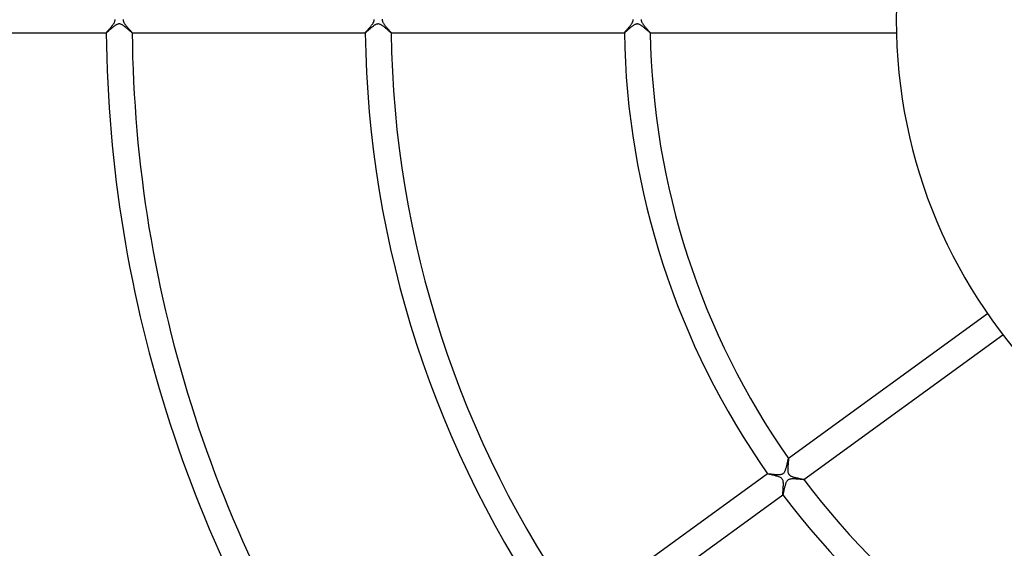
# Model space of a CAD drawing. Header units: millimetres. Extents: x -660 to 660, y -630 to 630.
# Tile 63 of 131: x -215 to -63, y -82 to 0. Entities that reach past the tile are written whole.
import ezdxf

# ---------------------------------------------------------------- set-up
doc = ezdxf.new("R2010")
doc.units = ezdxf.units.MM
doc.layers.add('HIDDEN', color=7, linetype='Continuous')
doc.layers.add('THICK', color=7, linetype='Continuous')

msp = doc.modelspace()

# ---------------------------------------------------------------- linework, layer by layer
at = {"layer": 'HIDDEN'}
for p, q in [((-201.42, -1.52), (-201.47, -1.56)), ((-201.37, -1.47), (-201.42, -1.52)), ((-201.31, -1.42), (-201.37, -1.47)), ((-201.25, -1.37), (-201.31, -1.42)), ((-201.2, -1.32), (-201.25, -1.37)), ((-201.14, -1.28), (-201.2, -1.32)), ((-201.08, -1.23), (-201.14, -1.28)), ((-201.03, -1.18), (-201.08, -1.23)), ((-200.97, -1.13), (-201.03, -1.18)), ((-200.91, -1.09), (-200.97, -1.13)), ((-200.86, -1.05), (-200.91, -1.09)), ((-200.8, -1), (-200.86, -1.05)), ((-200.75, -0.96), (-200.8, -1)), ((-200.69, -0.92), (-200.75, -0.96)), ((-200.64, -0.88), (-200.69, -0.92)), ((-200.59, -0.85), (-200.64, -0.88)), ((-200.54, -0.81), (-200.59, -0.85)), ((-200.48, -0.78), (-200.54, -0.81)), ((-200.42, -0.75), (-200.48, -0.78)), ((-200.35, -0.71), (-200.42, -0.75)), ((-200.29, -0.69), (-200.35, -0.71)), ((-200.22, -0.66), (-200.29, -0.69)), ((-200.15, -0.64), (-200.22, -0.66)), ((-200.09, -0.63), (-200.15, -0.64)), ((-200.02, -0.62), (-200.09, -0.63)), ((-199.95, -0.63), (-200.02, -0.62)), ((-199.88, -0.63), (-199.95, -0.63)), ((-199.81, -0.65), (-199.88, -0.63)), ((-199.72, -0.68), (-199.81, -0.65)), ((-199.63, -0.72), (-199.72, -0.68)), ((-199.53, -0.77), (-199.63, -0.72)), ((-199.42, -0.84), (-199.53, -0.77)), ((-199.32, -0.91), (-199.42, -0.84)), ((-199.21, -0.99), (-199.32, -0.91)), ((-199.1, -1.08), (-199.21, -0.99)), ((-198.98, -1.17), (-199.1, -1.08)), ((-198.87, -1.26), (-198.98, -1.17)), ((-198.77, -1.35), (-198.87, -1.26)), ((-198.66, -1.44), (-198.77, -1.35)), ((-198.56, -1.53), (-198.66, -1.44)), ((-161.37, -1.47), (-161.44, -1.53)), ((-161.3, -1.41), (-161.37, -1.47)), ((-161.23, -1.35), (-161.3, -1.41)), ((-161.16, -1.29), (-161.23, -1.35)), ((-161.09, -1.23), (-161.16, -1.29)), ((-161.01, -1.17), (-161.09, -1.23)), ((-160.94, -1.11), (-161.01, -1.17)), ((-160.87, -1.05), (-160.94, -1.11)), ((-160.79, -1), (-160.87, -1.05)), ((-160.72, -0.94), (-160.79, -1)), ((-160.65, -0.89), (-160.72, -0.94)), ((-160.57, -0.84), (-160.65, -0.89)), ((-160.5, -0.79), (-160.57, -0.84)), ((-160.42, -0.75), (-160.5, -0.79)), ((-160.35, -0.71), (-160.42, -0.75)), ((-160.27, -0.68), (-160.35, -0.71)), ((-160.2, -0.65), (-160.27, -0.68)), ((-160.12, -0.64), (-160.2, -0.65)), ((-160.04, -0.63), (-160.12, -0.64)), ((-159.96, -0.63), (-160.04, -0.63)), ((-159.87, -0.64), (-159.96, -0.63)), ((-159.79, -0.66), (-159.87, -0.64)), ((-159.71, -0.69), (-159.79, -0.66)), ((-159.63, -0.72), (-159.71, -0.69)), ((-159.55, -0.76), (-159.63, -0.72)), ((-159.47, -0.81), (-159.55, -0.76)), ((-159.39, -0.86), (-159.47, -0.81)), ((-159.31, -0.92), (-159.39, -0.86)), ((-159.23, -0.98), (-159.31, -0.92)), ((-159.14, -1.04), (-159.23, -0.98)), ((-159.06, -1.1), (-159.14, -1.04)), ((-158.97, -1.17), (-159.06, -1.1)), ((-158.89, -1.24), (-158.97, -1.17)), ((-158.8, -1.32), (-158.89, -1.24)), ((-158.72, -1.39), (-158.8, -1.32)), ((-158.63, -1.46), (-158.72, -1.39)), ((-158.55, -1.53), (-158.63, -1.46)), ((-121.4, -1.5), (-121.46, -1.56)), ((-121.32, -1.44), (-121.4, -1.5)), ((-121.25, -1.37), (-121.32, -1.44)), ((-121.18, -1.31), (-121.25, -1.37)), ((-121.1, -1.25), (-121.18, -1.31)), ((-121.03, -1.18), (-121.1, -1.25)), ((-120.96, -1.12), (-121.03, -1.18)), ((-120.88, -1.06), (-120.96, -1.12)), ((-120.81, -1.01), (-120.88, -1.06)), ((-120.73, -0.95), (-120.81, -1.01)), ((-120.66, -0.9), (-120.73, -0.95)), ((-120.59, -0.85), (-120.66, -0.9)), ((-120.52, -0.8), (-120.59, -0.85)), ((-120.44, -0.76), (-120.52, -0.8)), ((-120.37, -0.72), (-120.44, -0.76)), ((-120.29, -0.69), (-120.37, -0.72)), ((-120.21, -0.66), (-120.29, -0.69)), ((-120.13, -0.64), (-120.21, -0.66)), ((-120.05, -0.63), (-120.13, -0.64)), ((-119.96, -0.63), (-120.05, -0.63)), ((-119.88, -0.64), (-119.96, -0.63)), ((-119.8, -0.65), (-119.88, -0.64)), ((-119.72, -0.68), (-119.8, -0.65)), ((-119.64, -0.72), (-119.72, -0.68)), ((-119.56, -0.76), (-119.64, -0.72)), ((-119.48, -0.8), (-119.56, -0.76)), ((-119.39, -0.86), (-119.48, -0.8)), ((-119.31, -0.91), (-119.39, -0.86)), ((-119.23, -0.97), (-119.31, -0.91)), ((-119.14, -1.04), (-119.23, -0.97)), ((-119.06, -1.1), (-119.14, -1.04)), ((-118.97, -1.17), (-119.06, -1.1)), ((-118.89, -1.24), (-118.97, -1.17)), ((-118.81, -1.31), (-118.89, -1.24)), ((-118.73, -1.38), (-118.81, -1.31)), ((-118.65, -1.45), (-118.73, -1.38)), ((-118.57, -1.52), (-118.65, -1.45)), ((-118.49, -1.58), (-118.57, -1.52)), ((-201.99, -2), (-201.99, -2)), ((-201.99, -2), (-201.99, -2)), ((-201.99, -2), (-201.99, -2)), ((-201.99, -2), (-201.99, -2)), ((-201.99, -2), (-201.99, -2)), ((-201.99, -2), (-201.99, -2)), ((-201.98, -2), (-201.99, -2)), ((-201.97, -1.99), (-201.98, -2)), ((-201.95, -1.98), (-201.97, -1.99)), ((-201.93, -1.97), (-201.95, -1.98)), ((-201.91, -1.95), (-201.93, -1.97)), ((-201.88, -1.92), (-201.91, -1.95)), ((-201.85, -1.9), (-201.88, -1.92)), ((-201.82, -1.87), (-201.85, -1.9)), ((-201.79, -1.84), (-201.82, -1.87)), ((-201.75, -1.81), (-201.79, -1.84)), ((-201.71, -1.77), (-201.75, -1.81)), ((-201.66, -1.73), (-201.71, -1.77)), ((-201.62, -1.69), (-201.66, -1.73)), ((-201.57, -1.65), (-201.62, -1.69)), ((-201.52, -1.61), (-201.57, -1.65)), ((-201.47, -1.56), (-201.52, -1.61)), ((-198.47, -1.61), (-198.56, -1.53)), ((-198.38, -1.68), (-198.47, -1.61)), ((-198.3, -1.75), (-198.38, -1.68)), ((-198.23, -1.82), (-198.3, -1.75)), ((-198.16, -1.87), (-198.23, -1.82)), ((-198.11, -1.92), (-198.16, -1.87)), ((-198.06, -1.95), (-198.11, -1.92)), ((-198.03, -1.98), (-198.06, -1.95)), ((-198.01, -1.99), (-198.03, -1.98)), ((-197.99, -2), (-198.01, -1.99)), ((-197.99, -2), (-197.99, -2)), ((-197.99, -2), (-197.99, -2)), ((-197.99, -2), (-197.99, -2)), ((-197.99, -2), (-197.99, -2)), ((-197.99, -2), (-197.99, -2)), ((-197.99, -2), (-197.99, -2)), ((-161.99, -2), (-161.99, -2)), ((-161.99, -2), (-161.99, -2)), ((-161.99, -2), (-161.99, -2)), ((-161.99, -2), (-161.99, -2)), ((-161.99, -2), (-161.99, -2)), ((-161.99, -2), (-161.99, -2)), ((-161.98, -2), (-161.99, -2)), ((-161.96, -1.99), (-161.98, -2)), ((-161.95, -1.98), (-161.96, -1.99)), ((-161.92, -1.96), (-161.95, -1.98)), ((-161.89, -1.93), (-161.92, -1.96)), ((-161.86, -1.9), (-161.89, -1.93)), ((-161.82, -1.87), (-161.86, -1.9)), ((-161.78, -1.83), (-161.82, -1.87)), ((-161.73, -1.79), (-161.78, -1.83)), ((-161.68, -1.75), (-161.73, -1.79)), ((-161.62, -1.7), (-161.68, -1.75)), ((-161.56, -1.64), (-161.62, -1.7)), ((-161.5, -1.59), (-161.56, -1.64)), ((-161.44, -1.53), (-161.5, -1.59)), ((-158.47, -1.6), (-158.55, -1.53)), ((-158.4, -1.67), (-158.47, -1.6)), ((-158.33, -1.73), (-158.4, -1.67)), ((-158.26, -1.78), (-158.33, -1.73)), ((-158.2, -1.84), (-158.26, -1.78)), ((-158.14, -1.88), (-158.2, -1.84)), ((-158.1, -1.92), (-158.14, -1.88)), ((-158.06, -1.96), (-158.1, -1.92)), ((-158.02, -1.98), (-158.06, -1.96)), ((-158, -1.99), (-158.02, -1.98)), ((-157.99, -2), (-158, -1.99)), ((-157.99, -2), (-157.99, -2)), ((-157.99, -2), (-157.99, -2)), ((-157.99, -2), (-157.99, -2)), ((-157.99, -2), (-157.99, -2)), ((-157.99, -2), (-157.99, -2)), ((-157.99, -2), (-157.99, -2)), ((-121.98, -2), (-121.98, -2)), ((-121.98, -2), (-121.98, -2)), ((-121.98, -2), (-121.98, -2)), ((-121.98, -2), (-121.98, -2)), ((-121.98, -2), (-121.98, -2)), ((-121.98, -2), (-121.98, -2)), ((-121.97, -2), (-121.98, -2)), ((-121.96, -1.99), (-121.97, -2)), ((-121.94, -1.97), (-121.96, -1.99)), ((-121.91, -1.95), (-121.94, -1.97)), ((-121.88, -1.93), (-121.91, -1.95)), ((-121.84, -1.89), (-121.88, -1.93)), ((-121.8, -1.86), (-121.84, -1.89)), ((-121.75, -1.82), (-121.8, -1.86)), ((-121.7, -1.77), (-121.75, -1.82)), ((-121.65, -1.72), (-121.7, -1.77)), ((-121.59, -1.67), (-121.65, -1.72)), ((-121.53, -1.62), (-121.59, -1.67)), ((-121.46, -1.56), (-121.53, -1.62)), ((-118.42, -1.64), (-118.49, -1.58)), ((-118.35, -1.7), (-118.42, -1.64)), ((-118.28, -1.76), (-118.35, -1.7)), ((-118.22, -1.81), (-118.28, -1.76)), ((-118.17, -1.86), (-118.22, -1.81)), ((-118.12, -1.9), (-118.17, -1.86)), ((-118.08, -1.93), (-118.12, -1.9)), ((-118.04, -1.96), (-118.08, -1.93)), ((-118.02, -1.98), (-118.04, -1.96)), ((-118, -2), (-118.02, -1.98)), ((-117.99, -2), (-118, -2)), ((-117.98, -2), (-117.99, -2)), ((-117.98, -2), (-117.98, -2)), ((-117.98, -2), (-117.98, -2)), ((-117.98, -2), (-117.98, -2)), ((-117.98, -2), (-117.98, -2)), ((-117.98, -2), (-117.98, -2)), ((-96.82, -68.49), (-96.8, -68.4)), ((-96.8, -68.4), (-96.78, -68.31)), ((-96.78, -68.31), (-96.76, -68.23)), ((-96.76, -68.23), (-96.74, -68.15)), ((-96.74, -68.15), (-96.72, -68.08)), ((-96.72, -68.08), (-96.71, -68.02)), ((-96.71, -68.02), (-96.69, -67.95)), ((-96.69, -67.95), (-96.68, -67.9)), ((-96.68, -67.9), (-96.67, -67.85)), ((-96.67, -67.85), (-96.66, -67.81)), ((-96.66, -67.81), (-96.65, -67.78)), ((-96.65, -67.78), (-96.64, -67.76)), ((-96.64, -67.76), (-96.63, -67.74)), ((-96.63, -67.73), (-96.63, -67.73)), ((-96.63, -67.73), (-96.63, -67.73)), ((-96.63, -67.73), (-96.63, -67.73)), ((-96.63, -67.73), (-96.63, -67.73)), ((-96.63, -67.73), (-96.62, -67.73)), ((-96.63, -67.74), (-96.63, -67.73)), ((-96.62, -67.73), (-96.62, -67.73)), ((-97.38, -69.97), (-97.32, -69.91)), ((-97.32, -69.91), (-97.27, -69.84)), ((-97.27, -69.84), (-97.22, -69.76)), ((-97.22, -69.76), (-97.18, -69.68)), ((-97.18, -69.68), (-97.14, -69.6)), ((-97.14, -69.6), (-97.11, -69.52)), ((-97.11, -69.52), (-97.08, -69.43)), ((-97.08, -69.43), (-97.05, -69.35)), ((-97.05, -69.35), (-97.02, -69.26)), ((-97.02, -69.26), (-96.99, -69.16)), ((-96.99, -69.16), (-96.96, -69.07)), ((-96.96, -69.07), (-96.94, -68.97)), ((-96.94, -68.97), (-96.91, -68.87)), ((-96.91, -68.87), (-96.89, -68.77)), ((-96.89, -68.77), (-96.86, -68.68)), ((-96.86, -68.68), (-96.84, -68.58)), ((-96.84, -68.58), (-96.82, -68.49)), ((-99.86, -70.08), (-99.86, -70.08)), ((-99.86, -70.08), (-99.86, -70.08)), ((-99.86, -70.08), (-99.86, -70.08)), ((-99.86, -70.08), (-99.86, -70.08)), ((-99.86, -70.08), (-99.86, -70.08)), ((-99.86, -70.08), (-99.86, -70.08)), ((-99.86, -70.08), (-99.85, -70.08)), ((-99.85, -70.08), (-99.82, -70.08)), ((-99.82, -70.08), (-99.77, -70.08)), ((-99.77, -70.08), (-99.71, -70.08)), ((-99.71, -70.08), (-99.64, -70.09)), ((-99.64, -70.09), (-99.56, -70.1)), ((-99.56, -70.1), (-99.47, -70.1)), ((-99.47, -70.1), (-99.37, -70.11)), ((-99.37, -70.11), (-99.26, -70.13)), ((-99.26, -70.13), (-99.15, -70.14)), ((-99.15, -70.14), (-99.03, -70.15)), ((-99.03, -70.15), (-98.91, -70.16)), ((-98.91, -70.16), (-98.79, -70.17)), ((-98.79, -70.17), (-98.66, -70.18)), ((-98.66, -70.18), (-98.54, -70.19)), ((-98.54, -70.19), (-98.42, -70.19)), ((-98.42, -70.19), (-98.3, -70.19)), ((-98.3, -70.19), (-98.19, -70.2)), ((-98.19, -70.2), (-98.08, -70.19)), ((-98.08, -70.19), (-97.97, -70.19)), ((-97.97, -70.19), (-97.87, -70.18)), ((-97.87, -70.18), (-97.77, -70.16)), ((-97.77, -70.16), (-97.67, -70.14)), ((-97.67, -70.14), (-97.58, -70.1)), ((-97.58, -70.1), (-97.51, -70.07)), ((-97.51, -70.07), (-97.44, -70.02)), ((-97.44, -70.02), (-97.38, -69.97)), ((-97.02, -71.46), (-97.05, -71.55)), ((-96.98, -71.38), (-97.02, -71.46)), ((-96.94, -71.3), (-96.98, -71.38)), ((-96.89, -71.22), (-96.94, -71.3)), ((-96.84, -71.15), (-96.89, -71.22)), ((-96.78, -71.1), (-96.84, -71.15)), ((-96.73, -71.05), (-96.78, -71.1)), ((-96.67, -71.01), (-96.73, -71.05)), ((-96.6, -70.97), (-96.67, -71.01)), ((-96.52, -70.94), (-96.6, -70.97)), ((-96.44, -70.92), (-96.52, -70.94)), ((-96.36, -70.9), (-96.44, -70.92)), ((-96.27, -70.89), (-96.36, -70.9)), ((-96.18, -70.88), (-96.27, -70.89)), ((-96.1, -70.87), (-96.18, -70.88)), ((-96.01, -70.87), (-96.1, -70.87)), ((-95.92, -70.87), (-96.01, -70.87)), ((-95.83, -70.87), (-95.92, -70.87)), ((-95.73, -70.87), (-95.83, -70.87)), ((-95.64, -70.88), (-95.73, -70.87)), ((-95.54, -70.88), (-95.64, -70.88)), ((-95.44, -70.89), (-95.54, -70.88)), ((-95.34, -70.89), (-95.44, -70.89)), ((-95.24, -70.9), (-95.34, -70.89)), ((-95.14, -70.91), (-95.24, -70.9)), ((-95.04, -70.92), (-95.14, -70.91)), ((-94.95, -70.92), (-95.04, -70.92)), ((-94.86, -70.93), (-94.95, -70.92)), ((-94.77, -70.94), (-94.86, -70.93)), ((-94.69, -70.95), (-94.77, -70.94)), ((-94.62, -70.95), (-94.69, -70.95)), ((-94.55, -70.96), (-94.62, -70.95)), ((-94.48, -70.96), (-94.55, -70.96)), ((-94.43, -70.97), (-94.48, -70.96)), ((-94.38, -70.97), (-94.43, -70.97)), ((-94.34, -70.97), (-94.38, -70.97)), ((-94.31, -70.97), (-94.34, -70.97)), ((-94.29, -70.97), (-94.31, -70.97)), ((-94.28, -70.97), (-94.29, -70.97)), ((-94.28, -70.96), (-94.28, -70.97)), ((-94.28, -70.97), (-94.28, -70.97)), ((-94.28, -70.97), (-94.28, -70.97)), ((-94.28, -70.97), (-94.28, -70.97)), ((-94.28, -70.97), (-94.28, -70.97)), ((-94.28, -70.97), (-94.28, -70.97)), ((-97.41, -72.91), (-97.42, -72.99)), ((-97.39, -72.83), (-97.41, -72.91)), ((-97.37, -72.74), (-97.39, -72.83)), ((-97.35, -72.65), (-97.37, -72.74)), ((-97.33, -72.55), (-97.35, -72.65)), ((-97.3, -72.45), (-97.33, -72.55)), ((-97.28, -72.35), (-97.3, -72.45)), ((-97.25, -72.24), (-97.28, -72.35)), ((-97.23, -72.14), (-97.25, -72.24)), ((-97.2, -72.03), (-97.23, -72.14)), ((-97.17, -71.93), (-97.2, -72.03)), ((-97.15, -71.83), (-97.17, -71.93)), ((-97.12, -71.73), (-97.15, -71.83)), ((-97.09, -71.64), (-97.12, -71.73)), ((-97.05, -71.55), (-97.09, -71.64)), ((-97.5, -73.31), (-97.51, -73.32)), ((-97.51, -73.32), (-97.51, -73.32)), ((-97.51, -73.32), (-97.51, -73.32)), ((-97.51, -73.32), (-97.51, -73.32)), ((-97.51, -73.32), (-97.51, -73.32)), ((-97.51, -73.32), (-97.51, -73.32)), ((-97.51, -73.32), (-97.51, -73.32)), ((-97.49, -73.26), (-97.5, -73.29)), ((-97.5, -73.29), (-97.5, -73.31)), ((-97.48, -73.22), (-97.49, -73.26)), ((-97.47, -73.18), (-97.48, -73.22)), ((-97.45, -73.12), (-97.47, -73.18)), ((-97.44, -73.06), (-97.45, -73.12)), ((-97.42, -72.99), (-97.44, -73.06))]:
    msp.add_line(p, q, dxfattribs=at)
at = {"layer": 'THICK'}
for p, q in [((-200.62, 0), (-200.63, 0.07)), ((-199.37, 0.06), (-199.38, 0)), ((-199.38, 0), (-199.37, -0.05)), ((-160.62, 0), (-160.63, 0.07)), ((-160.63, -0.07), (-160.62, 0)), ((-159.37, 0.09), (-159.38, 0)), ((-120.62, 0), (-120.63, 0.05)), ((-119.37, 0.05), (-119.38, 0)), ((-119.38, 0), (-119.37, -0.05)), ((-201.65, -1.58), (-201.59, -1.51)), ((-201.59, -1.51), (-201.53, -1.44)), ((-201.53, -1.44), (-201.46, -1.37)), ((-201.46, -1.37), (-201.39, -1.29)), ((-201.39, -1.29), (-201.32, -1.21)), ((-201.32, -1.21), (-201.25, -1.12)), ((-201.25, -1.12), (-201.18, -1.03)), ((-201.18, -1.03), (-201.11, -0.94)), ((-201.11, -0.94), (-201.04, -0.85)), ((-201.04, -0.85), (-200.97, -0.76)), ((-200.97, -0.76), (-200.9, -0.67)), ((-200.9, -0.67), (-200.84, -0.58)), ((-200.84, -0.58), (-200.79, -0.49)), ((-200.79, -0.49), (-200.74, -0.4)), ((-200.74, -0.4), (-200.7, -0.31)), ((-200.7, -0.31), (-200.66, -0.23)), ((-200.66, -0.23), (-200.64, -0.15)), ((-200.64, -0.15), (-200.63, -0.07)), ((-200.63, -0.07), (-200.62, 0)), ((-199.37, -0.05), (-199.37, -0.11)), ((-199.37, -0.11), (-199.36, -0.16)), ((-199.36, -0.16), (-199.34, -0.22)), ((-199.34, -0.22), (-199.32, -0.28)), ((-199.32, -0.28), (-199.29, -0.35)), ((-199.29, -0.35), (-199.25, -0.42)), ((-199.25, -0.42), (-199.21, -0.5)), ((-199.21, -0.5), (-199.16, -0.58)), ((-199.16, -0.58), (-199.1, -0.66)), ((-199.1, -0.66), (-199.04, -0.75)), ((-199.04, -0.75), (-198.98, -0.83)), ((-198.98, -0.83), (-198.91, -0.92)), ((-198.91, -0.92), (-198.83, -1.01)), ((-198.83, -1.01), (-198.76, -1.1)), ((-198.76, -1.1), (-198.69, -1.18)), ((-198.69, -1.18), (-198.61, -1.27)), ((-198.61, -1.27), (-198.54, -1.35)), ((-198.54, -1.35), (-198.47, -1.43)), ((-198.47, -1.43), (-198.4, -1.51)), ((-198.4, -1.51), (-198.34, -1.59)), ((-161.6, -1.53), (-161.54, -1.46)), ((-161.54, -1.46), (-161.49, -1.4)), ((-161.49, -1.4), (-161.43, -1.33)), ((-161.43, -1.33), (-161.37, -1.26)), ((-161.37, -1.26), (-161.31, -1.19)), ((-161.31, -1.19), (-161.25, -1.12)), ((-161.25, -1.12), (-161.19, -1.05)), ((-161.19, -1.05), (-161.13, -0.98)), ((-161.13, -0.98), (-161.08, -0.91)), ((-161.08, -0.91), (-161.03, -0.84)), ((-161.03, -0.84), (-160.97, -0.77)), ((-160.97, -0.77), (-160.93, -0.7)), ((-160.93, -0.7), (-160.88, -0.64)), ((-160.88, -0.64), (-160.84, -0.57)), ((-160.84, -0.57), (-160.79, -0.5)), ((-160.79, -0.5), (-160.75, -0.43)), ((-160.75, -0.43), (-160.72, -0.36)), ((-160.72, -0.36), (-160.68, -0.29)), ((-160.68, -0.29), (-160.66, -0.21)), ((-160.66, -0.21), (-160.64, -0.14)), ((-160.64, -0.14), (-160.63, -0.07)), ((-159.38, 0), (-159.37, -0.06)), ((-159.37, -0.06), (-159.37, -0.11)), ((-159.37, -0.11), (-159.35, -0.17)), ((-159.35, -0.17), (-159.33, -0.24)), ((-159.33, -0.24), (-159.31, -0.31)), ((-159.31, -0.31), (-159.27, -0.38)), ((-159.27, -0.38), (-159.23, -0.45)), ((-159.23, -0.45), (-159.19, -0.53)), ((-159.19, -0.53), (-159.14, -0.6)), ((-159.14, -0.6), (-159.09, -0.68)), ((-159.09, -0.68), (-159.04, -0.75)), ((-159.04, -0.75), (-158.98, -0.83)), ((-158.98, -0.83), (-158.92, -0.9)), ((-158.92, -0.9), (-158.86, -0.98)), ((-158.86, -0.98), (-158.8, -1.05)), ((-158.8, -1.05), (-158.73, -1.13)), ((-158.73, -1.13), (-158.67, -1.2)), ((-158.67, -1.2), (-158.61, -1.27)), ((-158.61, -1.27), (-158.55, -1.35)), ((-158.55, -1.35), (-158.48, -1.42)), ((-158.48, -1.42), (-158.42, -1.48)), ((-158.42, -1.48), (-158.37, -1.55)), ((-121.62, -1.56), (-121.56, -1.48)), ((-121.56, -1.48), (-121.49, -1.4)), ((-121.49, -1.4), (-121.42, -1.32)), ((-121.42, -1.32), (-121.35, -1.24)), ((-121.35, -1.24), (-121.27, -1.15)), ((-121.27, -1.15), (-121.2, -1.06)), ((-121.2, -1.06), (-121.12, -0.97)), ((-121.12, -0.97), (-121.05, -0.87)), ((-121.05, -0.87), (-120.98, -0.78)), ((-120.98, -0.78), (-120.92, -0.69)), ((-120.92, -0.69), (-120.86, -0.61)), ((-120.86, -0.61), (-120.8, -0.52)), ((-120.8, -0.52), (-120.75, -0.43)), ((-120.75, -0.43), (-120.71, -0.35)), ((-120.71, -0.35), (-120.68, -0.28)), ((-120.68, -0.28), (-120.66, -0.21)), ((-120.66, -0.21), (-120.64, -0.15)), ((-120.64, -0.15), (-120.63, -0.1)), ((-120.63, -0.05), (-120.62, 0)), ((-120.63, -0.1), (-120.63, -0.05)), ((-119.37, -0.05), (-119.37, -0.11)), ((-119.37, -0.11), (-119.36, -0.16)), ((-119.36, -0.16), (-119.34, -0.22)), ((-119.34, -0.22), (-119.32, -0.28)), ((-119.32, -0.28), (-119.29, -0.36)), ((-119.29, -0.36), (-119.24, -0.44)), ((-119.24, -0.44), (-119.19, -0.52)), ((-119.19, -0.52), (-119.14, -0.61)), ((-119.14, -0.61), (-119.08, -0.7)), ((-119.08, -0.7), (-119.01, -0.79)), ((-119.01, -0.79), (-118.94, -0.87)), ((-118.94, -0.87), (-118.87, -0.96)), ((-118.87, -0.96), (-118.8, -1.05)), ((-118.8, -1.05), (-118.72, -1.14)), ((-118.72, -1.14), (-118.65, -1.23)), ((-118.65, -1.23), (-118.57, -1.31)), ((-118.57, -1.31), (-118.5, -1.4)), ((-118.5, -1.4), (-118.43, -1.48)), ((-118.43, -1.48), (-118.36, -1.55)), ((-237.99, -2), (-201.99, -2)), ((-201.99, -1.99), (-201.98, -1.97)), ((-201.99, -2), (-201.99, -1.99)), ((-201.98, -1.97), (-201.96, -1.95)), ((-201.96, -1.95), (-201.94, -1.93)), ((-201.94, -1.93), (-201.91, -1.89)), ((-201.91, -1.89), (-201.88, -1.85)), ((-201.88, -1.85), (-201.84, -1.81)), ((-201.84, -1.81), (-201.8, -1.76)), ((-201.8, -1.76), (-201.75, -1.7)), ((-201.75, -1.7), (-201.7, -1.64)), ((-201.7, -1.64), (-201.65, -1.58)), ((-198.34, -1.59), (-198.27, -1.66)), ((-198.27, -1.66), (-198.21, -1.72)), ((-198.21, -1.72), (-198.16, -1.79)), ((-198.16, -1.79), (-198.11, -1.84)), ((-198.11, -1.84), (-198.07, -1.89)), ((-198.07, -1.89), (-198.04, -1.93)), ((-198.04, -1.93), (-198.01, -1.96)), ((-198.01, -1.96), (-198, -1.98)), ((-198, -1.98), (-197.99, -2)), ((-197.99, -2), (-161.99, -2)), ((-161.99, -2), (-161.98, -1.99)), ((-161.98, -1.99), (-161.97, -1.97)), ((-161.97, -1.97), (-161.96, -1.95)), ((-161.96, -1.95), (-161.94, -1.92)), ((-161.94, -1.92), (-161.91, -1.89)), ((-161.91, -1.89), (-161.88, -1.85)), ((-161.88, -1.85), (-161.84, -1.8)), ((-161.84, -1.8), (-161.8, -1.76)), ((-161.8, -1.76), (-161.75, -1.7)), ((-161.75, -1.7), (-161.7, -1.65)), ((-161.7, -1.65), (-161.65, -1.59)), ((-161.65, -1.59), (-161.6, -1.53)), ((-158.37, -1.55), (-158.31, -1.61)), ((-158.31, -1.61), (-158.26, -1.67)), ((-158.26, -1.67), (-158.21, -1.72)), ((-158.21, -1.72), (-158.17, -1.77)), ((-158.17, -1.77), (-158.13, -1.82)), ((-158.13, -1.82), (-158.09, -1.86)), ((-158.09, -1.86), (-158.06, -1.9)), ((-158.06, -1.9), (-158.03, -1.93)), ((-158.03, -1.93), (-158.01, -1.96)), ((-158.01, -1.96), (-158, -1.98)), ((-158, -1.98), (-157.99, -1.99)), ((-157.99, -1.99), (-157.99, -2)), ((-157.99, -2), (-121.98, -2)), ((-121.98, -1.99), (-121.97, -1.97)), ((-121.98, -2), (-121.98, -1.99)), ((-121.97, -1.97), (-121.95, -1.94)), ((-121.95, -1.94), (-121.92, -1.9)), ((-121.92, -1.9), (-121.88, -1.86)), ((-121.88, -1.86), (-121.84, -1.81)), ((-121.84, -1.81), (-121.79, -1.75)), ((-121.79, -1.75), (-121.74, -1.69)), ((-121.74, -1.69), (-121.68, -1.63)), ((-121.68, -1.63), (-121.62, -1.56)), ((-118.36, -1.55), (-118.3, -1.62)), ((-118.3, -1.62), (-118.24, -1.69)), ((-118.24, -1.69), (-118.18, -1.75)), ((-118.18, -1.75), (-118.13, -1.81)), ((-118.13, -1.81), (-118.09, -1.86)), ((-118.09, -1.86), (-118.05, -1.9)), ((-118.05, -1.9), (-118.02, -1.94)), ((-118.02, -1.94), (-118, -1.97)), ((-118, -1.97), (-117.99, -1.99)), ((-117.99, -1.99), (-117.98, -2)), ((-117.99, -2), (-79.97, -2)), ((-65.88, -45.39), (-96.63, -67.73)), ((-94.28, -70.97), (-63.53, -48.63)), ((-96.67, -68.34), (-96.68, -68.45)), ((-96.66, -68.23), (-96.67, -68.34)), ((-96.65, -68.13), (-96.66, -68.23)), ((-96.64, -68.04), (-96.65, -68.13)), ((-96.63, -67.95), (-96.64, -68.04)), ((-96.62, -67.82), (-96.63, -67.88)), ((-96.63, -67.88), (-96.63, -67.95)), ((-96.62, -67.73), (-96.62, -67.75)), ((-96.62, -67.75), (-96.62, -67.78)), ((-96.62, -67.78), (-96.62, -67.82)), ((-96.73, -69.06), (-96.74, -69.18)), ((-96.74, -69.18), (-96.74, -69.3)), ((-96.74, -69.3), (-96.74, -69.42)), ((-96.74, -69.42), (-96.74, -69.53)), ((-96.74, -69.53), (-96.74, -69.64)), ((-96.74, -69.64), (-96.73, -69.74)), ((-96.72, -68.94), (-96.73, -69.06)), ((-96.73, -69.74), (-96.71, -69.84)), ((-96.71, -68.81), (-96.72, -68.94)), ((-96.7, -68.69), (-96.71, -68.81)), ((-96.71, -69.84), (-96.69, -69.92)), ((-96.69, -68.57), (-96.7, -68.69)), ((-96.68, -68.45), (-96.69, -68.57)), ((-96.69, -69.92), (-96.67, -69.98)), ((-99.86, -70.08), (-128.99, -91.25)), ((-99.85, -70.09), (-99.86, -70.08)), ((-99.81, -70.11), (-99.85, -70.09)), ((-99.75, -70.12), (-99.81, -70.11)), ((-99.68, -70.14), (-99.75, -70.12)), ((-99.59, -70.16), (-99.68, -70.14)), ((-99.49, -70.19), (-99.59, -70.16)), ((-99.37, -70.21), (-99.49, -70.19)), ((-99.24, -70.24), (-99.37, -70.21)), ((-99.1, -70.28), (-99.24, -70.24)), ((-98.96, -70.31), (-99.1, -70.28)), ((-98.81, -70.35), (-98.96, -70.31)), ((-98.66, -70.39), (-98.81, -70.35)), ((-98.52, -70.43), (-98.66, -70.39)), ((-98.38, -70.47), (-98.52, -70.43)), ((-98.24, -70.51), (-98.38, -70.47)), ((-98.11, -70.56), (-98.24, -70.51)), ((-97.99, -70.61), (-98.11, -70.56)), ((-97.87, -70.66), (-97.99, -70.61)), ((-97.78, -70.72), (-97.87, -70.66)), ((-97.7, -70.78), (-97.78, -70.72)), ((-97.64, -70.84), (-97.7, -70.78)), ((-97.59, -70.9), (-97.64, -70.84)), ((-97.54, -70.97), (-97.59, -70.9)), ((-97.51, -71.05), (-97.54, -70.97)), ((-97.48, -71.13), (-97.51, -71.05)), ((-97.46, -71.21), (-97.48, -71.13)), ((-97.44, -71.29), (-97.46, -71.21)), ((-97.43, -71.37), (-97.44, -71.29)), ((-97.43, -71.44), (-97.43, -71.37)), ((-97.42, -71.5), (-97.43, -71.44)), ((-96.67, -69.98), (-96.65, -70.04)), ((-96.65, -70.04), (-96.63, -70.09)), ((-96.63, -70.09), (-96.6, -70.13)), ((-96.6, -70.13), (-96.57, -70.18)), ((-96.57, -70.18), (-96.54, -70.21)), ((-96.54, -70.21), (-96.5, -70.25)), ((-96.5, -70.25), (-96.47, -70.28)), ((-96.47, -70.28), (-96.43, -70.32)), ((-96.43, -70.32), (-96.38, -70.35)), ((-96.38, -70.35), (-96.32, -70.39)), ((-96.32, -70.39), (-96.25, -70.43)), ((-96.25, -70.43), (-96.17, -70.46)), ((-96.17, -70.46), (-96.09, -70.49)), ((-96.09, -70.49), (-96.01, -70.53)), ((-96.01, -70.53), (-95.92, -70.56)), ((-95.92, -70.56), (-95.83, -70.58)), ((-95.83, -70.58), (-95.74, -70.61)), ((-95.74, -70.61), (-95.65, -70.64)), ((-95.65, -70.64), (-95.55, -70.66)), ((-95.55, -70.66), (-95.45, -70.69)), ((-95.45, -70.69), (-95.36, -70.71)), ((-95.36, -70.71), (-95.26, -70.73)), ((-95.26, -70.73), (-95.16, -70.76)), ((-95.16, -70.76), (-95.07, -70.78)), ((-95.07, -70.78), (-94.98, -70.8)), ((-94.98, -70.8), (-94.89, -70.82)), ((-94.89, -70.82), (-94.8, -70.84)), ((-94.8, -70.84), (-94.72, -70.85)), ((-94.72, -70.85), (-94.65, -70.87)), ((-94.65, -70.87), (-94.58, -70.89)), ((-94.58, -70.89), (-94.51, -70.9)), ((-94.51, -70.9), (-94.45, -70.91)), ((-94.45, -70.91), (-94.4, -70.92)), ((-94.4, -70.92), (-94.36, -70.94)), ((-94.36, -70.94), (-94.33, -70.94)), ((-94.33, -70.94), (-94.3, -70.95)), ((-94.3, -70.95), (-94.28, -70.96)), ((-94.28, -70.96), (-94.28, -70.96)), ((-97.5, -72.98), (-97.49, -72.92)), ((-97.5, -73.03), (-97.5, -72.98)), ((-97.49, -72.86), (-97.48, -72.8)), ((-97.49, -72.92), (-97.49, -72.86)), ((-97.48, -72.74), (-97.47, -72.68)), ((-97.48, -72.8), (-97.48, -72.74)), ((-97.47, -72.61), (-97.46, -72.54)), ((-97.47, -72.68), (-97.47, -72.61)), ((-97.46, -72.47), (-97.45, -72.39)), ((-97.46, -72.54), (-97.46, -72.47)), ((-97.45, -72.39), (-97.44, -72.32)), ((-97.44, -72.25), (-97.43, -72.17)), ((-97.44, -72.32), (-97.44, -72.25)), ((-97.43, -72.01), (-97.42, -71.94)), ((-97.43, -72.09), (-97.43, -72.01)), ((-97.43, -72.17), (-97.43, -72.09)), ((-97.42, -71.57), (-97.42, -71.5)), ((-97.42, -71.64), (-97.42, -71.57)), ((-97.42, -71.71), (-97.42, -71.64)), ((-97.42, -71.79), (-97.42, -71.71)), ((-97.42, -71.86), (-97.42, -71.79)), ((-97.42, -71.94), (-97.42, -71.86)), ((-126.64, -94.48), (-97.51, -73.32)), ((-97.52, -73.23), (-97.51, -73.2)), ((-97.52, -73.26), (-97.52, -73.23)), ((-97.52, -73.28), (-97.52, -73.26)), ((-97.52, -73.3), (-97.52, -73.28)), ((-97.52, -73.31), (-97.52, -73.3)), ((-97.51, -73.32), (-97.52, -73.31)), ((-97.51, -73.08), (-97.5, -73.03)), ((-97.51, -73.12), (-97.51, -73.08)), ((-97.51, -73.16), (-97.51, -73.12)), ((-97.51, -73.2), (-97.51, -73.16))]:
    msp.add_line(p, q, dxfattribs=at)
for radius, start, end in [(80, 0, 180), (592.5, 179.99998, 0), (581.75, 179.99998, 0), (571, 180, 0), (560.25, 180, 0), (549.5, 180, 0), (538.75, 180, 0), (528, 180, 0), (517.25, 180, 0), (506.5, 180, 0), (495.75, 180, 0), (485, 180, 0), (474.25, 180, 0), (463.5, 180, 0), (452.75, 180, 0), (442, 180, 0), (431.25, 180, 0), (420.5, 180, 0), (409.75, 180, 0), (400, 180, 0), (80, 180, 0), (242, 180.473, 215.5271), (238, 180.4809, 215.5191), (202, 180.5666, 215.4334), (198, 180.578, 215.4219), (162, 180.7065, 215.2935), (158, 180.7244, 215.2756), (122, 180.9381, 215.0618), (118, 180.9699, 215.03), (118, 216.97, 251.0301), (122, 216.9382, 251.0619)]:
    msp.add_arc((0, 0), radius, start, end, dxfattribs=at)

doc.saveas('drawing.dxf')
